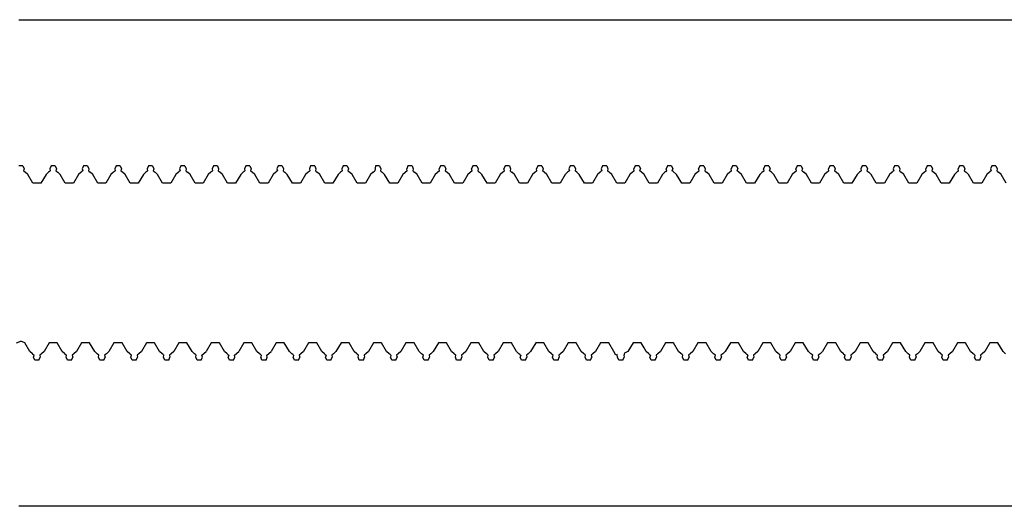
# Model space of a CAD drawing. Extents: x -795 to 1205, y -1287 to 1721.
# Tile 6 of 35: x 205 to 236, y -86 to -71. Entities that reach past the tile are written whole.
import ezdxf

# ---------------------------------------------------------------- set-up
doc = ezdxf.new("R2010")
doc.units = 0
doc.layers.get('0').update_dxf_attribs({"linetype": 'CONTINUOUS'})

msp = doc.modelspace()

# ---------------------------------------------------------------- linework, layer by layer
for p, q in [((205.167, -71.044), (264.355, -71.044)), ((205.292, -75.544), (205.167, -75.544)), ((205.292, -75.544), (205.331, -75.643)), ((206.167, -75.544), (206.127, -75.643)), ((206.292, -75.544), (206.167, -75.544)), ((206.292, -75.544), (206.331, -75.643)), ((207.167, -75.544), (207.127, -75.643)), ((207.292, -75.544), (207.167, -75.544)), ((207.292, -75.544), (207.331, -75.643)), ((208.167, -75.544), (208.127, -75.643)), ((208.292, -75.544), (208.167, -75.544)), ((208.292, -75.544), (208.331, -75.643)), ((209.167, -75.544), (209.127, -75.643)), ((209.292, -75.544), (209.167, -75.544)), ((209.292, -75.544), (209.331, -75.643)), ((210.167, -75.544), (210.127, -75.643)), ((210.292, -75.544), (210.167, -75.544)), ((210.292, -75.544), (210.331, -75.643)), ((211.167, -75.544), (211.127, -75.643)), ((211.292, -75.544), (211.167, -75.544)), ((211.292, -75.544), (211.331, -75.643)), ((212.167, -75.544), (212.127, -75.643)), ((212.292, -75.544), (212.167, -75.544)), ((212.292, -75.544), (212.331, -75.643)), ((213.167, -75.544), (213.127, -75.643)), ((213.292, -75.544), (213.167, -75.544)), ((213.292, -75.544), (213.331, -75.643)), ((214.167, -75.544), (214.127, -75.643)), ((214.292, -75.544), (214.167, -75.544)), ((214.292, -75.544), (214.331, -75.643)), ((215.167, -75.544), (215.127, -75.643)), ((215.292, -75.544), (215.167, -75.544)), ((215.292, -75.544), (215.331, -75.643)), ((216.167, -75.544), (216.142, -75.699)), ((216.292, -75.544), (216.167, -75.544)), ((216.292, -75.544), (216.331, -75.643)), ((217.167, -75.544), (217.127, -75.643)), ((217.292, -75.544), (217.167, -75.544)), ((217.292, -75.544), (217.331, -75.643)), ((218.167, -75.544), (218.127, -75.643)), ((218.292, -75.544), (218.167, -75.544)), ((218.292, -75.544), (218.331, -75.643)), ((219.167, -75.544), (219.127, -75.643)), ((219.292, -75.544), (219.167, -75.544)), ((219.292, -75.544), (219.331, -75.643)), ((220.167, -75.544), (220.127, -75.643)), ((220.292, -75.544), (220.167, -75.544)), ((220.292, -75.544), (220.331, -75.643)), ((221.167, -75.544), (221.127, -75.643)), ((221.292, -75.544), (221.167, -75.544)), ((221.292, -75.544), (221.331, -75.643)), ((222.167, -75.544), (222.127, -75.643)), ((222.292, -75.544), (222.167, -75.544)), ((222.292, -75.544), (222.331, -75.643)), ((223.167, -75.544), (223.127, -75.643)), ((223.292, -75.544), (223.167, -75.544)), ((223.292, -75.544), (223.331, -75.643)), ((224.167, -75.544), (224.127, -75.643)), ((224.292, -75.544), (224.167, -75.544)), ((224.292, -75.544), (224.331, -75.643)), ((225.167, -75.544), (225.127, -75.643)), ((225.292, -75.544), (225.167, -75.544)), ((225.292, -75.544), (225.331, -75.643)), ((226.167, -75.544), (226.127, -75.643)), ((226.292, -75.544), (226.167, -75.544)), ((226.292, -75.544), (226.331, -75.643)), ((227.167, -75.544), (227.127, -75.643)), ((227.292, -75.544), (227.167, -75.544)), ((227.292, -75.544), (227.331, -75.643)), ((228.167, -75.544), (228.127, -75.643)), ((228.292, -75.544), (228.167, -75.544)), ((228.292, -75.544), (228.331, -75.643)), ((229.167, -75.544), (229.127, -75.643)), ((229.292, -75.544), (229.167, -75.544)), ((229.292, -75.544), (229.331, -75.643)), ((230.167, -75.544), (230.127, -75.643)), ((230.292, -75.544), (230.167, -75.544)), ((230.292, -75.544), (230.331, -75.643)), ((231.167, -75.544), (231.127, -75.643)), ((231.292, -75.544), (231.167, -75.544)), ((231.292, -75.544), (231.331, -75.643)), ((232.167, -75.544), (232.127, -75.643)), ((232.292, -75.544), (232.167, -75.544)), ((232.292, -75.544), (232.331, -75.643)), ((233.167, -75.544), (233.127, -75.643)), ((233.292, -75.544), (233.167, -75.544)), ((233.292, -75.544), (233.331, -75.643)), ((234.167, -75.544), (234.127, -75.643)), ((234.292, -75.544), (234.167, -75.544)), ((234.292, -75.544), (234.331, -75.643)), ((235.167, -75.544), (235.127, -75.643)), ((235.292, -75.544), (235.167, -75.544)), ((235.292, -75.544), (235.331, -75.643)), ((205.331, -75.643), (205.316, -75.699)), ((205.316, -75.699), (205.343, -75.722)), ((205.343, -75.722), (205.369, -75.746)), ((205.448, -75.815), (205.369, -75.746)), ((205.604, -76.085), (205.448, -75.815)), ((206.01, -75.815), (205.854, -76.085)), ((206.089, -75.746), (206.01, -75.815)), ((206.116, -75.722), (206.089, -75.746)), ((206.142, -75.699), (206.116, -75.722)), ((206.127, -75.643), (206.142, -75.699)), ((206.331, -75.643), (206.316, -75.699)), ((206.316, -75.699), (206.342, -75.722)), ((206.342, -75.722), (206.369, -75.746)), ((206.448, -75.815), (206.369, -75.746)), ((206.604, -76.085), (206.448, -75.815)), ((207.01, -75.815), (206.854, -76.085)), ((207.089, -75.746), (207.01, -75.815)), ((207.116, -75.722), (207.089, -75.746)), ((207.142, -75.699), (207.116, -75.722)), ((207.127, -75.643), (207.142, -75.699)), ((207.331, -75.643), (207.316, -75.699)), ((207.316, -75.699), (207.342, -75.722)), ((207.342, -75.722), (207.369, -75.746)), ((207.448, -75.815), (207.369, -75.746)), ((207.604, -76.085), (207.448, -75.815)), ((208.01, -75.815), (207.854, -76.085)), ((208.089, -75.746), (208.01, -75.815)), ((208.116, -75.722), (208.089, -75.746)), ((208.142, -75.699), (208.116, -75.722)), ((208.127, -75.643), (208.142, -75.699)), ((208.331, -75.643), (208.316, -75.699)), ((208.316, -75.699), (208.343, -75.722)), ((208.343, -75.722), (208.369, -75.746)), ((208.448, -75.815), (208.369, -75.746)), ((208.604, -76.085), (208.448, -75.815)), ((209.01, -75.815), (208.854, -76.085)), ((209.089, -75.746), (209.01, -75.815)), ((209.116, -75.722), (209.089, -75.746)), ((209.142, -75.699), (209.116, -75.722)), ((209.127, -75.643), (209.142, -75.699)), ((209.331, -75.643), (209.316, -75.699)), ((209.316, -75.699), (209.342, -75.722)), ((209.342, -75.722), (209.369, -75.746)), ((209.448, -75.815), (209.369, -75.746)), ((209.604, -76.085), (209.448, -75.815)), ((210.01, -75.815), (209.854, -76.085)), ((210.089, -75.746), (210.01, -75.815)), ((210.116, -75.722), (210.089, -75.746)), ((210.142, -75.699), (210.116, -75.722)), ((210.127, -75.643), (210.142, -75.699)), ((210.331, -75.643), (210.316, -75.699)), ((210.316, -75.699), (210.342, -75.722)), ((210.342, -75.722), (210.369, -75.746)), ((210.448, -75.815), (210.369, -75.746)), ((210.604, -76.085), (210.448, -75.815)), ((211.01, -75.815), (210.854, -76.085)), ((211.089, -75.746), (211.01, -75.815)), ((211.116, -75.722), (211.089, -75.746)), ((211.142, -75.699), (211.116, -75.722)), ((211.127, -75.643), (211.142, -75.699)), ((211.331, -75.643), (211.316, -75.699)), ((211.316, -75.699), (211.342, -75.722)), ((211.342, -75.722), (211.369, -75.746)), ((211.448, -75.815), (211.369, -75.746)), ((211.604, -76.085), (211.448, -75.815)), ((212.01, -75.815), (211.854, -76.085)), ((212.089, -75.746), (212.01, -75.815)), ((212.116, -75.722), (212.089, -75.746)), ((212.142, -75.699), (212.116, -75.722)), ((212.127, -75.643), (212.142, -75.699)), ((212.331, -75.643), (212.316, -75.699)), ((212.316, -75.699), (212.342, -75.722)), ((212.342, -75.722), (212.369, -75.746)), ((212.448, -75.815), (212.369, -75.746)), ((212.604, -76.085), (212.448, -75.815)), ((213.01, -75.815), (212.854, -76.085)), ((213.089, -75.746), (213.01, -75.815)), ((213.116, -75.722), (213.089, -75.746)), ((213.142, -75.699), (213.116, -75.722)), ((213.127, -75.643), (213.142, -75.699)), ((213.331, -75.643), (213.316, -75.699)), ((213.316, -75.699), (213.342, -75.722)), ((213.342, -75.722), (213.369, -75.746)), ((213.448, -75.815), (213.369, -75.746)), ((213.604, -76.085), (213.448, -75.815)), ((214.01, -75.815), (213.854, -76.085)), ((214.089, -75.746), (214.01, -75.815)), ((214.116, -75.722), (214.089, -75.746)), ((214.142, -75.699), (214.116, -75.722)), ((214.127, -75.643), (214.142, -75.699)), ((214.331, -75.643), (214.316, -75.699)), ((214.316, -75.699), (214.342, -75.722)), ((214.342, -75.722), (214.369, -75.746)), ((214.448, -75.815), (214.369, -75.746)), ((214.604, -76.085), (214.448, -75.815)), ((215.01, -75.815), (214.854, -76.085)), ((215.089, -75.746), (215.01, -75.815)), ((215.116, -75.722), (215.089, -75.746)), ((215.142, -75.699), (215.116, -75.722)), ((215.127, -75.643), (215.142, -75.699)), ((215.331, -75.643), (215.316, -75.699)), ((215.316, -75.699), (215.342, -75.722)), ((215.342, -75.722), (215.369, -75.746)), ((215.448, -75.815), (215.369, -75.746)), ((215.604, -76.085), (215.448, -75.815)), ((216.01, -75.815), (215.854, -76.085)), ((216.089, -75.746), (216.01, -75.815)), ((216.089, -75.746), (216.142, -75.699)), ((216.331, -75.643), (216.316, -75.699)), ((216.316, -75.699), (216.342, -75.722)), ((216.342, -75.722), (216.369, -75.746)), ((216.448, -75.815), (216.369, -75.746)), ((216.604, -76.085), (216.448, -75.815)), ((217.01, -75.815), (216.854, -76.085)), ((217.142, -75.699), (217.01, -75.815)), ((217.142, -75.699), (217.127, -75.643)), ((217.331, -75.643), (217.316, -75.699)), ((217.316, -75.699), (217.342, -75.722)), ((217.342, -75.722), (217.369, -75.746)), ((217.448, -75.815), (217.369, -75.746)), ((217.604, -76.085), (217.448, -75.815)), ((218.01, -75.815), (217.854, -76.085)), ((218.142, -75.699), (218.01, -75.815)), ((218.142, -75.699), (218.127, -75.643)), ((218.331, -75.643), (218.316, -75.699)), ((218.316, -75.699), (218.342, -75.722)), ((218.342, -75.722), (218.369, -75.746)), ((218.448, -75.815), (218.369, -75.746)), ((218.604, -76.085), (218.448, -75.815)), ((219.01, -75.815), (218.854, -76.085)), ((219.142, -75.699), (219.01, -75.815)), ((219.142, -75.699), (219.127, -75.643)), ((219.331, -75.643), (219.316, -75.699)), ((219.316, -75.699), (219.342, -75.722)), ((219.342, -75.722), (219.369, -75.746)), ((219.448, -75.815), (219.369, -75.746)), ((219.604, -76.085), (219.448, -75.815)), ((220.01, -75.815), (219.854, -76.085)), ((220.089, -75.746), (220.01, -75.815)), ((220.116, -75.722), (220.089, -75.746)), ((220.116, -75.722), (220.142, -75.699)), ((220.142, -75.699), (220.127, -75.643)), ((220.331, -75.643), (220.316, -75.699)), ((220.316, -75.699), (220.342, -75.722)), ((220.342, -75.722), (220.369, -75.746)), ((220.448, -75.815), (220.369, -75.746)), ((220.604, -76.085), (220.448, -75.815)), ((221.01, -75.815), (220.854, -76.085)), ((221.089, -75.746), (221.01, -75.815)), ((221.116, -75.722), (221.089, -75.746)), ((221.116, -75.722), (221.142, -75.699)), ((221.142, -75.699), (221.127, -75.643)), ((221.331, -75.643), (221.316, -75.699)), ((221.369, -75.746), (221.316, -75.699)), ((221.448, -75.815), (221.369, -75.746)), ((221.604, -76.085), (221.448, -75.815)), ((222.01, -75.815), (221.854, -76.085)), ((222.089, -75.746), (222.01, -75.815)), ((222.116, -75.722), (222.089, -75.746)), ((222.142, -75.699), (222.116, -75.722)), ((222.127, -75.643), (222.142, -75.699)), ((222.331, -75.643), (222.316, -75.699)), ((222.369, -75.746), (222.316, -75.699)), ((222.448, -75.815), (222.369, -75.746)), ((222.604, -76.085), (222.448, -75.815)), ((223.01, -75.815), (222.854, -76.085)), ((223.089, -75.746), (223.01, -75.815)), ((223.116, -75.722), (223.089, -75.746)), ((223.142, -75.699), (223.116, -75.722)), ((223.127, -75.643), (223.142, -75.699)), ((223.331, -75.643), (223.316, -75.699)), ((223.316, -75.699), (223.342, -75.722)), ((223.369, -75.746), (223.342, -75.722)), ((223.448, -75.815), (223.369, -75.746)), ((223.604, -76.085), (223.448, -75.815)), ((224.01, -75.815), (223.854, -76.085)), ((224.089, -75.746), (224.01, -75.815)), ((224.116, -75.722), (224.089, -75.746)), ((224.116, -75.722), (224.142, -75.699)), ((224.142, -75.699), (224.127, -75.643)), ((224.316, -75.699), (224.331, -75.643)), ((224.369, -75.746), (224.316, -75.699)), ((224.448, -75.815), (224.369, -75.746)), ((224.604, -76.085), (224.448, -75.815)), ((225.01, -75.815), (224.854, -76.085)), ((225.089, -75.746), (225.01, -75.815)), ((225.116, -75.722), (225.089, -75.746)), ((225.116, -75.722), (225.142, -75.699)), ((225.142, -75.699), (225.127, -75.643)), ((225.316, -75.699), (225.331, -75.643)), ((225.342, -75.722), (225.316, -75.699)), ((225.448, -75.815), (225.342, -75.722)), ((225.604, -76.085), (225.448, -75.815)), ((226.01, -75.815), (225.854, -76.085)), ((226.089, -75.746), (226.01, -75.815)), ((226.116, -75.722), (226.089, -75.746)), ((226.116, -75.722), (226.142, -75.699)), ((226.142, -75.699), (226.127, -75.643)), ((226.331, -75.643), (226.316, -75.699)), ((226.342, -75.722), (226.316, -75.699)), ((226.342, -75.722), (226.369, -75.746)), ((226.448, -75.815), (226.369, -75.746)), ((226.604, -76.085), (226.448, -75.815)), ((227.01, -75.815), (226.854, -76.085)), ((227.089, -75.746), (227.01, -75.815)), ((227.116, -75.722), (227.089, -75.746)), ((227.116, -75.722), (227.142, -75.699)), ((227.142, -75.699), (227.127, -75.643)), ((227.316, -75.699), (227.331, -75.643)), ((227.369, -75.746), (227.316, -75.699)), ((227.448, -75.815), (227.369, -75.746)), ((227.604, -76.085), (227.448, -75.815)), ((228.01, -75.815), (227.854, -76.085)), ((228.089, -75.746), (228.01, -75.815)), ((228.116, -75.722), (228.089, -75.746)), ((228.116, -75.722), (228.142, -75.699)), ((228.142, -75.699), (228.127, -75.643)), ((228.316, -75.699), (228.331, -75.643)), ((228.369, -75.746), (228.316, -75.699)), ((228.448, -75.815), (228.369, -75.746)), ((228.604, -76.085), (228.448, -75.815)), ((229.01, -75.815), (228.854, -76.085)), ((229.089, -75.746), (229.01, -75.815)), ((229.116, -75.722), (229.089, -75.746)), ((229.116, -75.722), (229.142, -75.699)), ((229.142, -75.699), (229.127, -75.643)), ((229.316, -75.699), (229.331, -75.643)), ((229.316, -75.699), (229.369, -75.746)), ((229.448, -75.815), (229.369, -75.746)), ((229.604, -76.085), (229.448, -75.815)), ((230.01, -75.815), (229.854, -76.085)), ((230.089, -75.746), (230.01, -75.815)), ((230.116, -75.722), (230.089, -75.746)), ((230.116, -75.722), (230.142, -75.699)), ((230.142, -75.699), (230.127, -75.643)), ((230.331, -75.643), (230.316, -75.699)), ((230.316, -75.699), (230.342, -75.722)), ((230.342, -75.722), (230.369, -75.746)), ((230.448, -75.815), (230.369, -75.746)), ((230.604, -76.085), (230.448, -75.815)), ((231.01, -75.815), (230.854, -76.085)), ((231.089, -75.746), (231.01, -75.815)), ((231.116, -75.722), (231.089, -75.746)), ((231.142, -75.699), (231.116, -75.722)), ((231.127, -75.643), (231.142, -75.699)), ((231.331, -75.643), (231.316, -75.699)), ((231.316, -75.699), (231.342, -75.722)), ((231.342, -75.722), (231.369, -75.746)), ((231.448, -75.815), (231.369, -75.746)), ((231.604, -76.085), (231.448, -75.815)), ((232.01, -75.815), (231.854, -76.085)), ((232.089, -75.746), (232.01, -75.815)), ((232.116, -75.722), (232.089, -75.746)), ((232.142, -75.699), (232.116, -75.722)), ((232.127, -75.643), (232.142, -75.699)), ((232.331, -75.643), (232.316, -75.699)), ((232.316, -75.699), (232.342, -75.722)), ((232.342, -75.722), (232.369, -75.746)), ((232.448, -75.815), (232.369, -75.746)), ((232.604, -76.085), (232.448, -75.815)), ((233.01, -75.815), (232.854, -76.085)), ((233.089, -75.746), (233.01, -75.815)), ((233.116, -75.722), (233.089, -75.746)), ((233.116, -75.722), (233.142, -75.699)), ((233.142, -75.699), (233.127, -75.643)), ((233.331, -75.643), (233.316, -75.699)), ((233.316, -75.699), (233.342, -75.722)), ((233.342, -75.722), (233.369, -75.746)), ((233.448, -75.815), (233.369, -75.746)), ((233.604, -76.085), (233.448, -75.815)), ((234.01, -75.815), (233.854, -76.085)), ((234.089, -75.746), (234.01, -75.815)), ((234.116, -75.722), (234.089, -75.746)), ((234.116, -75.722), (234.142, -75.699)), ((234.142, -75.699), (234.127, -75.643)), ((234.331, -75.643), (234.316, -75.699)), ((234.316, -75.699), (234.342, -75.722)), ((234.342, -75.722), (234.369, -75.746)), ((234.448, -75.815), (234.369, -75.746)), ((234.604, -76.085), (234.448, -75.815)), ((235.01, -75.815), (234.854, -76.085)), ((235.089, -75.746), (235.01, -75.815)), ((235.116, -75.722), (235.089, -75.746)), ((235.142, -75.699), (235.116, -75.722)), ((235.127, -75.643), (235.142, -75.699)), ((235.331, -75.643), (235.316, -75.699)), ((235.316, -75.699), (235.342, -75.722)), ((235.342, -75.722), (235.369, -75.746)), ((235.448, -75.815), (235.369, -75.746)), ((235.604, -76.085), (235.448, -75.815)), ((205.854, -76.085), (205.604, -76.085)), ((206.854, -76.085), (206.604, -76.085)), ((207.854, -76.085), (207.604, -76.085)), ((208.854, -76.085), (208.604, -76.085)), ((209.854, -76.085), (209.604, -76.085)), ((210.854, -76.085), (210.604, -76.085)), ((211.854, -76.085), (211.604, -76.085)), ((212.854, -76.085), (212.604, -76.085)), ((213.854, -76.085), (213.604, -76.085)), ((214.854, -76.085), (214.604, -76.085)), ((215.854, -76.085), (215.604, -76.085)), ((216.854, -76.085), (216.604, -76.085)), ((217.854, -76.085), (217.604, -76.085)), ((218.854, -76.085), (218.604, -76.085)), ((219.854, -76.085), (219.604, -76.085)), ((220.854, -76.085), (220.604, -76.085)), ((221.854, -76.085), (221.604, -76.085)), ((222.854, -76.085), (222.604, -76.085)), ((223.854, -76.085), (223.604, -76.085)), ((224.854, -76.085), (224.604, -76.085)), ((225.854, -76.085), (225.604, -76.085)), ((226.854, -76.085), (226.604, -76.085)), ((227.854, -76.085), (227.604, -76.085)), ((228.854, -76.085), (228.604, -76.085)), ((229.854, -76.085), (229.604, -76.085)), ((230.854, -76.085), (230.604, -76.085)), ((231.854, -76.085), (231.604, -76.085)), ((232.854, -76.085), (232.604, -76.085)), ((233.854, -76.085), (233.604, -76.085)), ((234.854, -76.085), (234.604, -76.085)), ((205.104, -81.003), (205.229, -80.955)), ((205.354, -81.003), (205.229, -80.955)), ((205.51, -81.273), (205.354, -81.003)), ((206.104, -81.003), (205.948, -81.273)), ((206.354, -81.003), (206.104, -81.003)), ((206.51, -81.273), (206.354, -81.003)), ((207.104, -81.003), (206.948, -81.273)), ((207.354, -81.003), (207.104, -81.003)), ((207.51, -81.273), (207.354, -81.003)), ((208.104, -81.003), (207.948, -81.273)), ((208.354, -81.003), (208.104, -81.003)), ((208.51, -81.273), (208.354, -81.003)), ((209.104, -81.003), (208.948, -81.273)), ((209.354, -81.003), (209.104, -81.003)), ((209.51, -81.273), (209.354, -81.003)), ((210.104, -81.003), (209.948, -81.273)), ((210.354, -81.003), (210.104, -81.003)), ((210.51, -81.273), (210.354, -81.003)), ((211.104, -81.003), (210.948, -81.273)), ((211.354, -81.003), (211.104, -81.003)), ((211.51, -81.273), (211.354, -81.003)), ((212.104, -81.003), (211.948, -81.273)), ((212.354, -81.003), (212.104, -81.003)), ((212.51, -81.273), (212.354, -81.003)), ((213.104, -81.003), (212.948, -81.273)), ((213.354, -81.003), (213.104, -81.003)), ((213.51, -81.273), (213.354, -81.003)), ((214.104, -81.003), (213.948, -81.273)), ((214.354, -81.003), (214.104, -81.003)), ((214.51, -81.273), (214.354, -81.003)), ((215.104, -81.003), (214.948, -81.273)), ((215.354, -81.003), (215.104, -81.003)), ((215.51, -81.273), (215.354, -81.003)), ((216.104, -81.003), (215.948, -81.273)), ((216.354, -81.003), (216.104, -81.003)), ((216.51, -81.273), (216.354, -81.003)), ((217.104, -81.003), (216.948, -81.273)), ((217.354, -81.003), (217.104, -81.003)), ((217.51, -81.273), (217.354, -81.003)), ((218.104, -81.003), (217.948, -81.273)), ((218.354, -81.003), (218.104, -81.003)), ((218.51, -81.273), (218.354, -81.003)), ((219.104, -81.003), (218.948, -81.273)), ((219.354, -81.003), (219.104, -81.003)), ((219.51, -81.273), (219.354, -81.003)), ((220.104, -81.003), (219.948, -81.273)), ((220.354, -81.003), (220.104, -81.003)), ((220.51, -81.273), (220.354, -81.003)), ((221.104, -81.003), (220.948, -81.273)), ((221.354, -81.003), (221.104, -81.003)), ((221.51, -81.273), (221.354, -81.003)), ((222.104, -81.003), (221.948, -81.273)), ((222.354, -81.003), (222.104, -81.003)), ((222.51, -81.273), (222.354, -81.003)), ((223.104, -81.003), (222.948, -81.273)), ((223.354, -81.003), (223.104, -81.003)), ((223.51, -81.273), (223.354, -81.003)), ((224.104, -81.003), (223.948, -81.273)), ((224.354, -81.003), (224.104, -81.003)), ((224.446, -81.158), (224.354, -81.003)), ((225.104, -81.003), (224.948, -81.273)), ((225.354, -81.003), (225.104, -81.003)), ((225.51, -81.273), (225.354, -81.003)), ((226.104, -81.003), (225.948, -81.273)), ((226.354, -81.003), (226.104, -81.003)), ((226.51, -81.273), (226.354, -81.003)), ((227.104, -81.003), (226.948, -81.273)), ((227.354, -81.003), (227.104, -81.003)), ((227.51, -81.273), (227.354, -81.003)), ((228.104, -81.003), (227.948, -81.273)), ((228.354, -81.003), (228.104, -81.003)), ((228.51, -81.273), (228.354, -81.003)), ((229.104, -81.003), (228.948, -81.273)), ((229.354, -81.003), (229.104, -81.003)), ((229.51, -81.273), (229.354, -81.003)), ((230.104, -81.003), (229.948, -81.273)), ((230.354, -81.003), (230.104, -81.003)), ((230.51, -81.273), (230.354, -81.003)), ((231.104, -81.003), (230.948, -81.273)), ((231.354, -81.003), (231.104, -81.003)), ((231.51, -81.273), (231.354, -81.003)), ((232.104, -81.003), (231.948, -81.273)), ((232.354, -81.003), (232.104, -81.003)), ((232.51, -81.273), (232.354, -81.003)), ((233.104, -81.003), (232.948, -81.273)), ((233.354, -81.003), (233.104, -81.003)), ((233.51, -81.273), (233.354, -81.003)), ((234.104, -81.003), (233.948, -81.273)), ((234.354, -81.003), (234.104, -81.003)), ((234.51, -81.273), (234.354, -81.003)), ((235.104, -81.003), (234.948, -81.273)), ((235.354, -81.003), (235.104, -81.003)), ((235.51, -81.273), (235.354, -81.003)), ((205.589, -81.342), (205.51, -81.273)), ((205.589, -81.342), (205.642, -81.389)), ((205.869, -81.342), (205.816, -81.389)), ((205.948, -81.273), (205.869, -81.342)), ((206.589, -81.342), (206.51, -81.273)), ((206.589, -81.342), (206.642, -81.389)), ((206.869, -81.342), (206.816, -81.389)), ((206.948, -81.273), (206.869, -81.342)), ((207.589, -81.342), (207.51, -81.273)), ((207.642, -81.389), (207.589, -81.342)), ((207.869, -81.342), (207.816, -81.389)), ((207.948, -81.273), (207.869, -81.342)), ((208.589, -81.342), (208.51, -81.273)), ((208.616, -81.366), (208.589, -81.342)), ((208.869, -81.342), (208.816, -81.389)), ((208.948, -81.273), (208.869, -81.342)), ((209.589, -81.342), (209.51, -81.273)), ((209.616, -81.366), (209.589, -81.342)), ((209.869, -81.342), (209.816, -81.389)), ((209.948, -81.273), (209.869, -81.342)), ((210.589, -81.342), (210.51, -81.273)), ((210.616, -81.366), (210.589, -81.342)), ((210.816, -81.389), (210.948, -81.273)), ((211.589, -81.342), (211.51, -81.273)), ((211.616, -81.366), (211.589, -81.342)), ((211.816, -81.389), (211.948, -81.273)), ((212.589, -81.342), (212.51, -81.273)), ((212.616, -81.366), (212.589, -81.342)), ((212.816, -81.389), (212.948, -81.273)), ((213.589, -81.342), (213.51, -81.273)), ((213.616, -81.366), (213.589, -81.342)), ((213.869, -81.342), (213.816, -81.389)), ((213.948, -81.273), (213.869, -81.342)), ((214.589, -81.342), (214.51, -81.273)), ((214.616, -81.366), (214.589, -81.342)), ((214.869, -81.342), (214.816, -81.389)), ((214.948, -81.273), (214.869, -81.342)), ((215.589, -81.342), (215.51, -81.273)), ((215.616, -81.366), (215.589, -81.342)), ((215.869, -81.342), (215.816, -81.389)), ((215.948, -81.273), (215.869, -81.342)), ((216.589, -81.342), (216.51, -81.273)), ((216.616, -81.366), (216.589, -81.342)), ((216.869, -81.342), (216.816, -81.389)), ((216.948, -81.273), (216.869, -81.342)), ((217.589, -81.342), (217.51, -81.273)), ((217.616, -81.366), (217.589, -81.342)), ((217.869, -81.342), (217.816, -81.389)), ((217.948, -81.273), (217.869, -81.342)), ((218.589, -81.342), (218.51, -81.273)), ((218.616, -81.366), (218.589, -81.342)), ((218.869, -81.342), (218.816, -81.389)), ((218.948, -81.273), (218.869, -81.342)), ((219.589, -81.342), (219.51, -81.273)), ((219.616, -81.366), (219.589, -81.342)), ((219.869, -81.342), (219.816, -81.389)), ((219.948, -81.273), (219.869, -81.342)), ((220.589, -81.342), (220.51, -81.273)), ((220.616, -81.366), (220.589, -81.342)), ((220.869, -81.342), (220.816, -81.389)), ((220.948, -81.273), (220.869, -81.342)), ((221.589, -81.342), (221.51, -81.273)), ((221.616, -81.366), (221.589, -81.342)), ((221.869, -81.342), (221.816, -81.389)), ((221.948, -81.273), (221.869, -81.342)), ((222.589, -81.342), (222.51, -81.273)), ((222.616, -81.366), (222.589, -81.342)), ((222.869, -81.342), (222.816, -81.389)), ((222.948, -81.273), (222.869, -81.342)), ((223.572, -81.38), (223.51, -81.273)), ((223.842, -81.366), (223.851, -81.309)), ((223.885, -81.3), (223.851, -81.309)), ((223.948, -81.273), (223.885, -81.3)), ((224.51, -81.273), (224.446, -81.158)), ((224.588, -81.342), (224.51, -81.273)), ((224.616, -81.366), (224.588, -81.342)), ((224.869, -81.342), (224.816, -81.389)), ((224.948, -81.273), (224.869, -81.342)), ((225.589, -81.342), (225.51, -81.273)), ((225.616, -81.366), (225.589, -81.342)), ((225.869, -81.342), (225.816, -81.389)), ((225.948, -81.273), (225.869, -81.342)), ((226.589, -81.342), (226.51, -81.273)), ((226.616, -81.366), (226.589, -81.342)), ((226.869, -81.342), (226.816, -81.389)), ((226.948, -81.273), (226.869, -81.342)), ((227.589, -81.342), (227.51, -81.273)), ((227.616, -81.366), (227.589, -81.342)), ((227.869, -81.342), (227.816, -81.389)), ((227.948, -81.273), (227.869, -81.342)), ((228.589, -81.342), (228.51, -81.273)), ((228.616, -81.366), (228.589, -81.342)), ((228.869, -81.342), (228.816, -81.389)), ((228.948, -81.273), (228.869, -81.342)), ((229.589, -81.342), (229.51, -81.273)), ((229.616, -81.366), (229.589, -81.342)), ((229.869, -81.342), (229.816, -81.389)), ((229.948, -81.273), (229.869, -81.342)), ((230.589, -81.342), (230.51, -81.273)), ((230.589, -81.342), (230.642, -81.389)), ((230.869, -81.342), (230.816, -81.389)), ((230.948, -81.273), (230.869, -81.342)), ((231.589, -81.342), (231.51, -81.273)), ((231.589, -81.342), (231.642, -81.389)), ((231.869, -81.342), (231.816, -81.389)), ((231.948, -81.273), (231.869, -81.342)), ((232.589, -81.342), (232.51, -81.273)), ((232.642, -81.389), (232.589, -81.342)), ((232.869, -81.342), (232.816, -81.389)), ((232.948, -81.273), (232.869, -81.342)), ((233.589, -81.342), (233.51, -81.273)), ((233.616, -81.366), (233.589, -81.342)), ((233.869, -81.342), (233.816, -81.389)), ((233.948, -81.273), (233.869, -81.342)), ((234.589, -81.342), (234.51, -81.273)), ((234.616, -81.366), (234.589, -81.342)), ((234.869, -81.342), (234.816, -81.389)), ((234.948, -81.273), (234.869, -81.342)), ((235.589, -81.342), (235.51, -81.273)), ((205.627, -81.445), (205.642, -81.389)), ((205.667, -81.544), (205.627, -81.445)), ((205.792, -81.544), (205.667, -81.544)), ((205.792, -81.544), (205.831, -81.445)), ((205.816, -81.389), (205.831, -81.445)), ((206.627, -81.445), (206.642, -81.389)), ((206.667, -81.544), (206.627, -81.445)), ((206.792, -81.544), (206.667, -81.544)), ((206.792, -81.544), (206.831, -81.445)), ((206.816, -81.389), (206.831, -81.445)), ((207.627, -81.445), (207.642, -81.389)), ((207.667, -81.544), (207.627, -81.445)), ((207.792, -81.544), (207.667, -81.544)), ((207.792, -81.544), (207.831, -81.445)), ((207.816, -81.389), (207.831, -81.445)), ((208.642, -81.389), (208.616, -81.366)), ((208.627, -81.445), (208.642, -81.389)), ((208.667, -81.544), (208.627, -81.445)), ((208.792, -81.544), (208.667, -81.544)), ((208.792, -81.544), (208.831, -81.445)), ((208.816, -81.389), (208.831, -81.445)), ((209.642, -81.389), (209.616, -81.366)), ((209.627, -81.445), (209.642, -81.389)), ((209.667, -81.544), (209.627, -81.445)), ((209.792, -81.544), (209.667, -81.544)), ((209.792, -81.544), (209.831, -81.445)), ((209.816, -81.389), (209.831, -81.445)), ((210.642, -81.389), (210.616, -81.366)), ((210.627, -81.445), (210.642, -81.389)), ((210.667, -81.544), (210.627, -81.445)), ((210.792, -81.544), (210.667, -81.544)), ((210.792, -81.544), (210.831, -81.445)), ((210.831, -81.445), (210.816, -81.389)), ((211.616, -81.366), (211.642, -81.389)), ((211.642, -81.389), (211.627, -81.445)), ((211.667, -81.544), (211.627, -81.445)), ((211.792, -81.544), (211.667, -81.544)), ((211.792, -81.544), (211.831, -81.445)), ((211.831, -81.445), (211.816, -81.389)), ((212.616, -81.366), (212.642, -81.389)), ((212.642, -81.389), (212.627, -81.445)), ((212.667, -81.544), (212.627, -81.445)), ((212.792, -81.544), (212.667, -81.544)), ((212.792, -81.544), (212.831, -81.445)), ((212.831, -81.445), (212.816, -81.389)), ((213.616, -81.366), (213.642, -81.389)), ((213.642, -81.389), (213.627, -81.445)), ((213.667, -81.544), (213.627, -81.445)), ((213.792, -81.544), (213.667, -81.544)), ((213.792, -81.544), (213.831, -81.445)), ((213.816, -81.389), (213.831, -81.445)), ((214.616, -81.366), (214.642, -81.389)), ((214.642, -81.389), (214.627, -81.445)), ((214.667, -81.544), (214.627, -81.445)), ((214.792, -81.544), (214.667, -81.544)), ((214.792, -81.544), (214.831, -81.445)), ((214.816, -81.389), (214.831, -81.445)), ((215.642, -81.389), (215.616, -81.366)), ((215.627, -81.445), (215.642, -81.389)), ((215.667, -81.544), (215.627, -81.445)), ((215.792, -81.544), (215.667, -81.544)), ((215.792, -81.544), (215.831, -81.445)), ((215.816, -81.389), (215.831, -81.445)), ((216.616, -81.366), (216.642, -81.389)), ((216.642, -81.389), (216.627, -81.445)), ((216.667, -81.544), (216.627, -81.445)), ((216.792, -81.544), (216.667, -81.544)), ((216.792, -81.544), (216.831, -81.445)), ((216.816, -81.389), (216.831, -81.445)), ((217.642, -81.389), (217.616, -81.366)), ((217.627, -81.445), (217.642, -81.389)), ((217.667, -81.544), (217.627, -81.445)), ((217.792, -81.544), (217.667, -81.544)), ((217.792, -81.544), (217.831, -81.445)), ((217.816, -81.389), (217.831, -81.445)), ((218.642, -81.389), (218.616, -81.366)), ((218.627, -81.445), (218.642, -81.389)), ((218.667, -81.544), (218.627, -81.445)), ((218.792, -81.544), (218.667, -81.544)), ((218.792, -81.544), (218.831, -81.445)), ((218.816, -81.389), (218.831, -81.445)), ((219.642, -81.389), (219.616, -81.366)), ((219.627, -81.445), (219.642, -81.389)), ((219.667, -81.544), (219.627, -81.445)), ((219.792, -81.544), (219.667, -81.544)), ((219.792, -81.544), (219.831, -81.445)), ((219.816, -81.389), (219.831, -81.445)), ((220.616, -81.366), (220.642, -81.389)), ((220.642, -81.389), (220.627, -81.445)), ((220.667, -81.544), (220.627, -81.445)), ((220.792, -81.544), (220.667, -81.544)), ((220.792, -81.544), (220.831, -81.445)), ((220.816, -81.389), (220.831, -81.445)), ((221.642, -81.389), (221.616, -81.366)), ((221.627, -81.445), (221.642, -81.389)), ((221.667, -81.544), (221.627, -81.445)), ((221.792, -81.544), (221.667, -81.544)), ((221.792, -81.544), (221.831, -81.445)), ((221.816, -81.389), (221.831, -81.445)), ((222.642, -81.389), (222.616, -81.366)), ((222.627, -81.445), (222.642, -81.389)), ((222.667, -81.544), (222.627, -81.445)), ((222.792, -81.544), (222.667, -81.544)), ((222.792, -81.544), (222.831, -81.445)), ((222.816, -81.389), (222.831, -81.445)), ((223.616, -81.368), (223.572, -81.38)), ((223.627, -81.445), (223.616, -81.368)), ((223.667, -81.544), (223.627, -81.445)), ((223.792, -81.544), (223.667, -81.544)), ((223.792, -81.544), (223.831, -81.445)), ((223.816, -81.389), (223.842, -81.366)), ((223.816, -81.389), (223.831, -81.445)), ((224.616, -81.366), (224.642, -81.389)), ((224.642, -81.389), (224.627, -81.445)), ((224.667, -81.544), (224.627, -81.445)), ((224.792, -81.544), (224.667, -81.544)), ((224.792, -81.544), (224.831, -81.445)), ((224.816, -81.389), (224.831, -81.445)), ((225.642, -81.389), (225.616, -81.366)), ((225.627, -81.445), (225.642, -81.389)), ((225.667, -81.544), (225.627, -81.445)), ((225.792, -81.544), (225.667, -81.544)), ((225.792, -81.544), (225.831, -81.445)), ((225.816, -81.389), (225.831, -81.445)), ((226.642, -81.389), (226.616, -81.366)), ((226.627, -81.445), (226.642, -81.389)), ((226.667, -81.544), (226.627, -81.445)), ((226.792, -81.544), (226.667, -81.544)), ((226.792, -81.544), (226.831, -81.445)), ((226.816, -81.389), (226.831, -81.445)), ((227.642, -81.389), (227.616, -81.366)), ((227.642, -81.389), (227.627, -81.445)), ((227.667, -81.544), (227.627, -81.445)), ((227.792, -81.544), (227.667, -81.544)), ((227.792, -81.544), (227.831, -81.445)), ((227.816, -81.389), (227.831, -81.445)), ((228.642, -81.389), (228.616, -81.366)), ((228.627, -81.445), (228.642, -81.389)), ((228.667, -81.544), (228.627, -81.445)), ((228.792, -81.544), (228.667, -81.544)), ((228.792, -81.544), (228.831, -81.445)), ((228.816, -81.389), (228.831, -81.445)), ((229.642, -81.389), (229.616, -81.366)), ((229.627, -81.445), (229.642, -81.389)), ((229.667, -81.544), (229.627, -81.445)), ((229.792, -81.544), (229.667, -81.544)), ((229.792, -81.544), (229.831, -81.445)), ((229.816, -81.389), (229.831, -81.445)), ((230.627, -81.445), (230.642, -81.389)), ((230.667, -81.544), (230.627, -81.445)), ((230.792, -81.544), (230.667, -81.544)), ((230.792, -81.544), (230.831, -81.445)), ((230.816, -81.389), (230.831, -81.445)), ((231.627, -81.445), (231.642, -81.389)), ((231.667, -81.544), (231.627, -81.445)), ((231.792, -81.544), (231.667, -81.544)), ((231.792, -81.544), (231.831, -81.445)), ((231.816, -81.389), (231.831, -81.445)), ((232.627, -81.445), (232.642, -81.389)), ((232.667, -81.544), (232.627, -81.445)), ((232.792, -81.544), (232.667, -81.544)), ((232.792, -81.544), (232.831, -81.445)), ((232.816, -81.389), (232.831, -81.445)), ((233.642, -81.389), (233.616, -81.366)), ((233.627, -81.445), (233.642, -81.389)), ((233.667, -81.544), (233.627, -81.445)), ((233.792, -81.544), (233.667, -81.544)), ((233.792, -81.544), (233.831, -81.445)), ((233.816, -81.389), (233.831, -81.445)), ((234.616, -81.366), (234.642, -81.389)), ((234.642, -81.389), (234.627, -81.445)), ((234.667, -81.544), (234.627, -81.445)), ((234.792, -81.544), (234.667, -81.544)), ((234.792, -81.544), (234.831, -81.445)), ((234.816, -81.389), (234.831, -81.445)), ((264.355, -86.044), (205.167, -86.044))]:
    msp.add_line(p, q)

doc.saveas('drawing.dxf')
